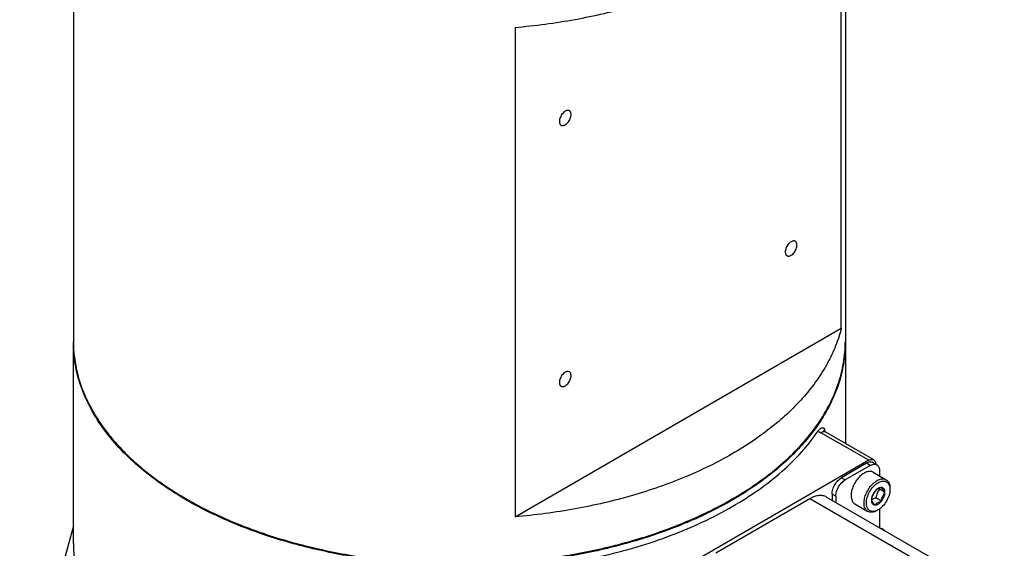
# Model space of a CAD drawing. Header units: millimetres. Extents: x 16 to 3344, y 34 to 2360.
# Tile 95 of 127: x 3076 to 3224, y 1522 to 1601. Entities that reach past the tile are written whole.
import ezdxf

# ---------------------------------------------------------------- set-up
doc = ezdxf.new("R2010")
doc.units = ezdxf.units.MM
doc.header["$LTSCALE"] = 185.02
doc.layers.add('BASE_ASM_PBL21', color=7, linetype='CONTINUOUS')
doc.layers.add('DEFAULT_VBL19', color=7, linetype='CONTINUOUS')

# ---------------------------------------------------------------- blocks, each defined once
blk = doc.blocks.new('BASE_ASM_PBL21', base_point=(3166.05, 1547.1))
at = {"layer": 'BASE_ASM_PBL21', "color": 7}
for p, q in [((3084.34, 1633.37), (3084.34, 1553.12)), ((3200.34, 1633.36), (3200.34, 1553.12)), ((3199.73, 1555.06), (3199.73, 1628.55)), ((3150.71, 1600.24), (3150.71, 1526.76)), ((3150.71, 1526.76), (3199.73, 1555.06)), ((3084.34, 1522.74), (3084.34, 1553.03)), ((3084.34, 1552.95), (3084.34, 1553.03)), ((3200.34, 1553.03), (3200.34, 1552.95)), ((3200.34, 1553.03), (3200.34, 1537.77)), ((3203.86, 1535.24), (3196.67, 1539.39)), ((3197.25, 1539.57), (3197.25, 1539.96)), ((3204.61, 1535.31), (3197.42, 1539.46)), ((3203.86, 1535.24), (3171.33, 1516.46)), ((3203.5, 1534.79), (3199.76, 1532.62)), ((3204.07, 1534.46), (3200.32, 1532.3)), ((3204.07, 1534.46), (3203.5, 1534.79)), ((3204.5, 1534.89), (3205.07, 1534.56)), ((3204.53, 1533.45), (3206.47, 1532.33)), ((3205.48, 1533.64), (3205.48, 1532.9)), ((3199.76, 1532.62), (3200.32, 1532.3)), ((3198.91, 1529.85), (3198.34, 1530.17)), ((3198.34, 1530.17), (3198.34, 1529.25)), ((3198.91, 1529.85), (3198.91, 1528.92)), ((3206.29, 1530.44), (3205.45, 1530.92)), ((3207.03, 1531.07), (3207.03, 1531.07)), ((3207.03, 1531.07), (3207.03, 1531.07)), ((3207.04, 1531.07), (3207.04, 1530.87)), ((3195.02, 1529.48), (3180.88, 1521.31)), ((3242.4, 1502.13), (3195.02, 1529.48)), ((3197.52, 1529.73), (3244.9, 1502.37)), ((3201.78, 1528.69), (3203.72, 1527.57)), ((3205.78, 1529.12), (3204.94, 1529.61)), ((3205.27, 1527.81), (3205.1, 1527.7)), ((3205.48, 1527.94), (3205.48, 1525.13)), ((3084.34, 1525.39), (3076.27, 1496.16)), ((3206.21, 1524.71), (3206.17, 1524.76))]:
    blk.add_line(p, q, dxfattribs=at)
for centre, radius, start, end in [((3211.28, 1536.16), 7.84, 221.1182, 221.9592), ((3205.34, 1527.65), 1.97, 119.9888, 123.2402)]:
    blk.add_arc(centre, radius, start, end, dxfattribs=at)
for points, knots in [([(3150.71, 1600.24), (3153.74, 1600.5), (3159.68, 1601.28), (3168.26, 1603.26), (3176.18, 1606.01), (3181.08, 1608.39), (3183.35, 1609.7)], [0, 0, 0, 0, 0.266512, 0.524495, 0.770043, 1, 1, 1, 1]), ([(3158.25, 1587.65), (3158.16, 1587.6), (3157.98, 1587.46), (3157.75, 1587.2), (3157.56, 1586.89), (3157.43, 1586.56), (3157.36, 1586.24), (3157.37, 1585.99), (3157.41, 1585.81), (3157.47, 1585.7), (3157.54, 1585.61), (3157.59, 1585.57), (3157.63, 1585.55)], [0, 0, 0, 0, 0.128679, 0.270272, 0.417427, 0.561774, 0.695446, 0.812711, 0.864676, 0.91251, 0.95714, 1, 1, 1, 1]), ([(3158.88, 1587.72), (3158.83, 1587.74), (3158.74, 1587.77), (3158.58, 1587.78), (3158.41, 1587.74), (3158.31, 1587.69), (3158.25, 1587.65)], [0, 0, 0, 0, 0.217773, 0.450953, 0.710202, 1, 1, 1, 1]), ([(3158.25, 1585.61), (3158.34, 1585.67), (3158.52, 1585.81), (3158.75, 1586.07), (3158.94, 1586.37), (3159.07, 1586.7), (3159.14, 1587.03), (3159.13, 1587.28), (3159.09, 1587.46), (3159.03, 1587.57), (3158.96, 1587.65), (3158.91, 1587.7), (3158.88, 1587.72)], [0, 0, 0, 0, 0.128679, 0.270272, 0.417427, 0.561774, 0.695446, 0.812711, 0.864676, 0.91251, 0.95714, 1, 1, 1, 1]), ([(3157.63, 1585.55), (3157.67, 1585.53), (3157.76, 1585.49), (3157.92, 1585.49), (3158.09, 1585.53), (3158.2, 1585.58), (3158.25, 1585.61)], [0, 0, 0, 0, 0.217773, 0.450953, 0.710202, 1, 1, 1, 1]), ([(3192.19, 1568.06), (3192.1, 1568), (3191.92, 1567.87), (3191.69, 1567.61), (3191.5, 1567.3), (3191.37, 1566.97), (3191.3, 1566.64), (3191.31, 1566.39), (3191.35, 1566.22), (3191.41, 1566.11), (3191.48, 1566.02), (3191.54, 1565.97), (3191.57, 1565.96)], [0, 0, 0, 0, 0.128679, 0.270272, 0.417427, 0.561774, 0.695446, 0.812711, 0.864676, 0.91251, 0.95714, 1, 1, 1, 1]), ([(3192.82, 1568.12), (3192.77, 1568.14), (3192.68, 1568.18), (3192.52, 1568.18), (3192.36, 1568.14), (3192.25, 1568.09), (3192.19, 1568.06)], [0, 0, 0, 0, 0.217773, 0.450953, 0.710202, 1, 1, 1, 1]), ([(3192.19, 1566.02), (3192.28, 1566.07), (3192.46, 1566.21), (3192.69, 1566.47), (3192.88, 1566.78), (3193.02, 1567.11), (3193.08, 1567.43), (3193.08, 1567.69), (3193.03, 1567.86), (3192.98, 1567.97), (3192.91, 1568.06), (3192.85, 1568.1), (3192.82, 1568.12)], [0, 0, 0, 0, 0.128679, 0.270272, 0.417427, 0.561774, 0.695446, 0.812711, 0.864676, 0.91251, 0.95714, 1, 1, 1, 1]), ([(3191.57, 1565.96), (3191.61, 1565.93), (3191.7, 1565.9), (3191.86, 1565.89), (3192.03, 1565.93), (3192.14, 1565.99), (3192.19, 1566.02)], [0, 0, 0, 0, 0.217773, 0.450953, 0.710202, 1, 1, 1, 1]), ([(3199.73, 1555.06), (3199.51, 1554.17), (3198.92, 1552.38), (3197.7, 1549.78), (3196.11, 1547.25), (3193.49, 1543.91), (3190.23, 1540.86), (3186.48, 1538.12), (3184.42, 1536.83), (3183.35, 1536.22)], [0, 0, 0, 0, 0.108112, 0.219689, 0.335676, 0.456805, 0.716113, 0.855011, 1, 1, 1, 1]), ([(3084.34, 1553.12), (3084.34, 1552.29), (3084.45, 1550.64), (3084.92, 1548.17), (3085.71, 1545.74), (3086.81, 1543.35), (3088.21, 1541.01), (3089.9, 1538.74), (3091.87, 1536.55), (3094.93, 1533.69), (3099.43, 1530.41), (3105.63, 1527.04), (3112.61, 1524.22), (3120.22, 1522.03), (3128.3, 1520.5), (3136.68, 1519.67), (3145.18, 1519.55), (3153.62, 1520.15), (3161.81, 1521.45), (3169.6, 1523.42), (3176.8, 1526.03), (3181.27, 1528.23), (3183.35, 1529.44)], [0, 0, 0, 0, 0.021329, 0.042887, 0.06489, 0.087532, 0.110979, 0.135363, 0.160783, 0.187306, 0.243737, 0.304679, 0.369759, 0.438349, 0.509629, 0.582645, 0.656369, 0.729738, 0.801707, 0.871292, 0.937623, 1, 1, 1, 1]), ([(3101.33, 1529.27), (3100.02, 1530.03), (3097.53, 1531.61), (3094.13, 1534.24), (3091.18, 1537.06), (3088.73, 1540.04), (3086.79, 1543.14), (3085.38, 1546.35), (3084.53, 1549.63), (3084.34, 1551.85), (3084.34, 1552.95)], [0, 0, 0, 0, 0.148606, 0.289501, 0.422724, 0.548644, 0.668002, 0.78194, 0.891988, 1, 1, 1, 1]), ([(3200.34, 1552.95), (3200.34, 1552.13), (3200.23, 1550.47), (3199.76, 1548.01), (3198.97, 1545.57), (3197.87, 1543.18), (3196.47, 1540.85), (3194.78, 1538.58), (3192.81, 1536.39), (3189.75, 1533.53), (3185.25, 1530.24), (3179.05, 1526.87), (3172.07, 1524.06), (3164.46, 1521.87), (3156.38, 1520.34), (3148, 1519.51), (3139.5, 1519.39), (3131.06, 1519.98), (3122.87, 1521.28), (3115.08, 1523.26), (3107.88, 1525.87), (3103.41, 1528.07), (3101.33, 1529.27)], [0, 0, 0, 0, 0.021329, 0.042887, 0.06489, 0.087532, 0.110979, 0.135363, 0.160783, 0.187306, 0.243737, 0.304678, 0.369759, 0.438349, 0.509628, 0.582645, 0.656368, 0.729738, 0.801707, 0.871292, 0.937623, 1, 1, 1, 1]), ([(3183.35, 1529.44), (3184.66, 1530.19), (3187.15, 1531.77), (3190.55, 1534.41), (3193.5, 1537.22), (3195.95, 1540.2), (3197.89, 1543.31), (3199.3, 1546.52), (3200.15, 1549.8), (3200.34, 1552.02), (3200.34, 1553.12)], [0, 0, 0, 0, 0.148606, 0.289501, 0.422724, 0.548644, 0.668002, 0.781939, 0.891988, 1, 1, 1, 1]), ([(3158.25, 1548.46), (3158.16, 1548.41), (3157.98, 1548.27), (3157.75, 1548.01), (3157.56, 1547.7), (3157.43, 1547.37), (3157.36, 1547.05), (3157.37, 1546.79), (3157.41, 1546.62), (3157.47, 1546.51), (3157.54, 1546.42), (3157.59, 1546.38), (3157.63, 1546.36)], [0, 0, 0, 0, 0.128679, 0.270272, 0.417427, 0.561774, 0.695446, 0.812711, 0.864676, 0.91251, 0.95714, 1, 1, 1, 1]), ([(3158.88, 1548.52), (3158.83, 1548.55), (3158.74, 1548.58), (3158.58, 1548.59), (3158.41, 1548.55), (3158.31, 1548.49), (3158.25, 1548.46)], [0, 0, 0, 0, 0.217773, 0.450953, 0.710202, 1, 1, 1, 1]), ([(3158.25, 1546.42), (3158.34, 1546.47), (3158.52, 1546.61), (3158.75, 1546.87), (3158.94, 1547.18), (3159.07, 1547.51), (3159.14, 1547.83), (3159.13, 1548.09), (3159.09, 1548.26), (3159.03, 1548.37), (3158.96, 1548.46), (3158.91, 1548.51), (3158.88, 1548.52)], [0, 0, 0, 0, 0.128679, 0.270272, 0.417427, 0.561774, 0.695446, 0.812711, 0.864676, 0.91251, 0.95714, 1, 1, 1, 1]), ([(3157.63, 1546.36), (3157.67, 1546.34), (3157.76, 1546.3), (3157.92, 1546.3), (3158.09, 1546.34), (3158.2, 1546.39), (3158.25, 1546.42)], [0, 0, 0, 0, 0.217773, 0.450953, 0.710202, 1, 1, 1, 1]), ([(3183.35, 1528.29), (3184.71, 1529.08), (3187.3, 1530.72), (3191.85, 1534.29), (3194.74, 1537.41), (3196.27, 1539.66)], [0, 0, 0, 0, 0.27201, 0.529305, 1, 1, 1, 1]), ([(3197.25, 1539.96), (3197.22, 1539.98), (3197.15, 1540.02), (3197.05, 1540.06), (3196.94, 1540.09), (3196.82, 1540.09), (3196.69, 1540.06), (3196.55, 1539.97), (3196.41, 1539.84), (3196.32, 1539.72), (3196.27, 1539.66)], [0, 0, 0, 0, 0.096478, 0.192644, 0.288582, 0.387721, 0.497817, 0.629703, 0.794294, 1, 1, 1, 1]), ([(3196.27, 1539.66), (3196.3, 1539.63), (3196.43, 1539.53), (3196.56, 1539.45), (3196.67, 1539.39)], [0, 0, 0, 0, 0.241254, 1, 1, 1, 1]), ([(3197.42, 1539.46), (3197.37, 1539.49), (3197.25, 1539.53), (3197.07, 1539.54), (3196.86, 1539.49), (3196.73, 1539.42), (3196.67, 1539.39)], [0, 0, 0, 0, 0.217773, 0.450953, 0.710202, 1, 1, 1, 1]), ([(3197.42, 1539.46), (3197.37, 1539.49), (3197.29, 1539.54), (3197.2, 1539.62), (3197.15, 1539.67), (3197.13, 1539.69), (3197.12, 1539.7)], [0, 0, 0, 0, 0.429155, 0.743511, 0.933041, 1, 1, 1, 1]), ([(3197.25, 1539.96), (3197.22, 1539.92), (3197.18, 1539.82), (3197.15, 1539.72), (3197.15, 1539.67)], [0, 0, 0, 0, 0.511557, 1, 1, 1, 1]), ([(3183.35, 1536.22), (3181.08, 1534.9), (3176.18, 1532.52), (3168.26, 1529.78), (3159.68, 1527.79), (3153.74, 1527.01), (3150.71, 1526.76)], [0, 0, 0, 0, 0.229957, 0.475505, 0.733488, 1, 1, 1, 1]), ([(3204.5, 1534.89), (3204.44, 1534.92), (3204.29, 1534.98), (3204.04, 1534.98), (3203.77, 1534.92), (3203.59, 1534.84), (3203.5, 1534.79)], [0, 0, 0, 0, 0.217773, 0.450953, 0.710202, 1, 1, 1, 1]), ([(3203.86, 1535.24), (3203.92, 1535.27), (3204.06, 1535.34), (3204.26, 1535.38), (3204.45, 1535.38), (3204.56, 1535.34), (3204.61, 1535.31)], [0, 0, 0, 0, 0.289798, 0.549047, 0.782227, 1, 1, 1, 1]), ([(3204.07, 1534.46), (3204.16, 1534.51), (3204.33, 1534.59), (3204.6, 1534.66), (3204.85, 1534.65), (3205, 1534.6), (3205.07, 1534.56)], [0, 0, 0, 0, 0.289798, 0.549047, 0.782227, 1, 1, 1, 1]), ([(3204.61, 1535.31), (3204.66, 1535.28), (3204.75, 1535.21), (3204.84, 1535.05), (3204.9, 1534.86), (3204.92, 1534.72), (3204.92, 1534.65)], [0, 0, 0, 0, 0.21886, 0.4525, 0.711335, 1, 1, 1, 1]), ([(3205.07, 1534.56), (3205.14, 1534.52), (3205.26, 1534.42), (3205.39, 1534.2), (3205.47, 1533.94), (3205.48, 1533.74), (3205.48, 1533.64)], [0, 0, 0, 0, 0.217772, 0.450951, 0.7102, 1, 1, 1, 1]), ([(3204.53, 1533.45), (3204.46, 1533.49), (3204.31, 1533.55), (3204.06, 1533.59), (3203.8, 1533.57), (3203.41, 1533.47), (3202.92, 1533.2), (3202.38, 1532.72), (3201.9, 1532.1), (3201.52, 1531.4), (3201.27, 1530.68), (3201.21, 1530.18), (3201.21, 1529.95)], [0, 0, 0, 0, 0.04286, 0.08749, 0.135323, 0.187288, 0.304553, 0.438224, 0.58257, 0.729726, 0.871319, 1, 1, 1, 1]), ([(3198.34, 1530.17), (3198.34, 1530.4), (3198.43, 1530.89), (3198.73, 1531.58), (3199.18, 1532.19), (3199.56, 1532.51), (3199.76, 1532.62)], [0, 0, 0, 0, 0.23722, 0.500002, 0.762783, 1, 1, 1, 1]), ([(3198.91, 1529.85), (3198.91, 1530.08), (3199, 1530.57), (3199.3, 1531.25), (3199.74, 1531.86), (3200.12, 1532.18), (3200.32, 1532.3)], [0, 0, 0, 0, 0.23722, 0.500002, 0.762783, 1, 1, 1, 1]), ([(3203.15, 1528.83), (3203.15, 1529.06), (3203.22, 1529.55), (3203.46, 1530.28), (3203.84, 1530.98), (3204.32, 1531.59), (3204.86, 1532.08), (3205.36, 1532.35), (3205.74, 1532.45), (3206.01, 1532.47), (3206.25, 1532.43), (3206.4, 1532.37), (3206.47, 1532.33)], [0, 0, 0, 0, 0.128681, 0.270274, 0.41743, 0.561776, 0.695447, 0.812712, 0.864677, 0.91251, 0.95714, 1, 1, 1, 1]), ([(3203.5, 1528.83), (3203.5, 1528.96), (3203.53, 1529.24), (3203.66, 1529.82), (3203.96, 1530.53), (3204.41, 1531.16), (3204.84, 1531.59), (3205.17, 1531.83), (3205.5, 1532.01), (3205.83, 1532.12), (3206.14, 1532.14), (3206.43, 1532.08), (3206.67, 1531.93), (3206.86, 1531.7), (3206.98, 1531.4), (3207.02, 1531.19), (3207.03, 1531.07)], [0, 0, 0, 0, 0.066502, 0.138133, 0.29076, 0.444385, 0.517186, 0.58519, 0.647364, 0.703327, 0.753603, 0.799855, 0.844819, 0.891641, 0.942887, 1, 1, 1, 1]), ([(3206.47, 1532.33), (3206.56, 1532.28), (3206.73, 1532.13), (3206.91, 1531.84), (3207.02, 1531.48), (3207.04, 1531.21), (3207.04, 1531.07)], [0, 0, 0, 0, 0.217772, 0.450951, 0.7102, 1, 1, 1, 1]), ([(3197.52, 1529.73), (3197.44, 1529.77), (3197.26, 1529.86), (3196.88, 1529.96), (3196.35, 1529.98), (3195.68, 1529.81), (3195.24, 1529.61), (3195.02, 1529.48)], [0, 0, 0, 0, 0.108163, 0.218365, 0.451368, 0.710421, 1, 1, 1, 1]), ([(3201.21, 1529.95), (3201.21, 1529.81), (3201.23, 1529.54), (3201.34, 1529.18), (3201.52, 1528.88), (3201.69, 1528.74), (3201.78, 1528.69)], [0, 0, 0, 0, 0.2898, 0.549049, 0.782228, 1, 1, 1, 1]), ([(3204.76, 1530.57), (3204.7, 1530.48), (3204.57, 1530.28), (3204.42, 1529.96), (3204.31, 1529.62), (3204.27, 1529.38), (3204.25, 1529.26)], [0, 0, 0, 0, 0.242178, 0.490349, 0.743781, 1, 1, 1, 1]), ([(3204.76, 1530.57), (3204.68, 1530.47), (3204.54, 1530.27), (3204.38, 1529.93), (3204.28, 1529.59), (3204.25, 1529.37), (3204.25, 1529.26)], [0, 0, 0, 0, 0.261228, 0.522456, 0.772027, 1, 1, 1, 1]), ([(3205.78, 1531.16), (3205.61, 1531.18), (3205.37, 1531.09), (3205.14, 1530.94), (3204.96, 1530.79), (3204.84, 1530.67), (3204.76, 1530.57)], [0, 0, 0, 0, 0.435322, 0.566425, 0.705069, 1, 1, 1, 1]), ([(3205.78, 1531.16), (3205.68, 1531.13), (3205.48, 1531.06), (3205.2, 1530.92), (3204.96, 1530.76), (3204.82, 1530.64), (3204.76, 1530.57)], [0, 0, 0, 0, 0.276818, 0.537691, 0.777993, 1, 1, 1, 1]), ([(3205.45, 1530.92), (3205.39, 1530.83), (3205.26, 1530.63), (3205.11, 1530.31), (3205, 1529.96), (3204.96, 1529.73), (3204.94, 1529.61)], [0, 0, 0, 0, 0.242178, 0.490349, 0.743781, 1, 1, 1, 1]), ([(3207.04, 1530.87), (3207.04, 1530.73), (3207.01, 1530.44), (3206.88, 1529.84), (3206.55, 1529.11), (3206.08, 1528.46), (3205.63, 1528.04), (3205.39, 1527.87), (3205.27, 1527.81)], [0, 0, 0, 0, 0.114257, 0.237538, 0.500001, 0.762462, 0.885744, 1, 1, 1, 1]), ([(3206.29, 1530.44), (3206.29, 1530.53), (3206.27, 1530.71), (3206.18, 1530.95), (3206, 1531.11), (3205.86, 1531.15), (3205.78, 1531.16)], [0, 0, 0, 0, 0.293859, 0.54708, 0.773541, 1, 1, 1, 1]), ([(3206.29, 1530.44), (3206.23, 1530.51), (3206.11, 1530.64), (3205.93, 1530.87), (3205.83, 1531.05), (3205.78, 1531.16)], [0, 0, 0, 0, 0.315641, 0.592561, 1, 1, 1, 1]), ([(3205.78, 1529.12), (3205.86, 1529.22), (3206, 1529.43), (3206.16, 1529.76), (3206.27, 1530.1), (3206.29, 1530.33), (3206.29, 1530.44)], [0, 0, 0, 0, 0.261228, 0.522456, 0.772027, 1, 1, 1, 1]), ([(3205.78, 1529.12), (3205.8, 1529.24), (3205.84, 1529.48), (3205.95, 1529.82), (3206.1, 1530.14), (3206.23, 1530.34), (3206.29, 1530.44)], [0, 0, 0, 0, 0.256219, 0.509651, 0.757822, 1, 1, 1, 1]), ([(3207.03, 1531.07), (3207.03, 1531.05), (3207.04, 1530.99), (3207.04, 1530.92), (3207.04, 1530.87)], [0, 0, 0, 0, 0.244984, 1, 1, 1, 1]), ([(3203.72, 1527.57), (3203.63, 1527.62), (3203.46, 1527.76), (3203.28, 1528.06), (3203.17, 1528.42), (3203.15, 1528.69), (3203.15, 1528.83)], [0, 0, 0, 0, 0.217772, 0.450951, 0.7102, 1, 1, 1, 1]), ([(3205.09, 1527.71), (3204.99, 1527.66), (3204.79, 1527.59), (3204.48, 1527.55), (3204.2, 1527.59), (3203.95, 1527.71), (3203.75, 1527.91), (3203.61, 1528.17), (3203.52, 1528.48), (3203.5, 1528.71), (3203.5, 1528.83)], [0, 0, 0, 0, 0.139133, 0.264408, 0.378951, 0.488407, 0.599882, 0.71988, 0.852678, 1, 1, 1, 1]), ([(3204.25, 1529.26), (3204.3, 1529.14), (3204.4, 1528.97), (3204.58, 1528.73), (3204.7, 1528.6), (3204.76, 1528.53)], [0, 0, 0, 0, 0.407439, 0.684359, 1, 1, 1, 1]), ([(3204.25, 1529.26), (3204.25, 1529.16), (3204.27, 1528.98), (3204.37, 1528.75), (3204.54, 1528.58), (3204.69, 1528.54), (3204.76, 1528.53)], [0, 0, 0, 0, 0.293859, 0.54708, 0.773541, 1, 1, 1, 1]), ([(3204.94, 1529.61), (3204.89, 1529.59), (3204.69, 1529.52), (3204.49, 1529.44), (3204.35, 1529.36)], [0, 0, 0, 0, 0.260482, 1, 1, 1, 1]), ([(3204.76, 1528.53), (3204.94, 1528.52), (3205.17, 1528.6), (3205.41, 1528.75), (3205.59, 1528.9), (3205.71, 1529.03), (3205.78, 1529.12)], [0, 0, 0, 0, 0.435322, 0.566425, 0.705069, 1, 1, 1, 1]), ([(3204.76, 1528.53), (3204.82, 1528.59), (3204.96, 1528.72), (3205.2, 1528.88), (3205.48, 1529.02), (3205.68, 1529.09), (3205.78, 1529.12)], [0, 0, 0, 0, 0.222007, 0.462309, 0.723182, 1, 1, 1, 1]), ([(3163.67, 1520.83), (3165.48, 1521.25), (3169.02, 1522.18), (3174.13, 1523.9), (3178.91, 1525.91), (3181.92, 1527.47), (3183.35, 1528.29)], [0, 0, 0, 0, 0.263945, 0.519464, 0.765185, 1, 1, 1, 1]), ([(3205.1, 1527.7), (3204.98, 1527.63), (3204.74, 1527.52), (3204.37, 1527.43), (3204.02, 1527.44), (3203.81, 1527.51), (3203.72, 1527.57)], [0, 0, 0, 0, 0.289799, 0.549049, 0.782228, 1, 1, 1, 1]), ([(3205.27, 1527.81), (3205.26, 1527.8), (3205.2, 1527.76), (3205.14, 1527.73), (3205.09, 1527.71)], [0, 0, 0, 0, 0.255058, 1, 1, 1, 1]), ([(3206.17, 1524.76), (3206.11, 1524.82), (3205.98, 1524.93), (3205.81, 1524.98), (3205.72, 1524.99)], [0, 0, 0, 0, 0.497474, 1, 1, 1, 1]), ([(3084.34, 1522.74), (3084.34, 1522.1), (3084.4, 1520.82), (3084.69, 1518.9), (3085.17, 1517), (3086.06, 1514.46), (3087.68, 1511.33), (3090.3, 1507.79), (3093.61, 1504.45), (3097.54, 1501.36), (3102.05, 1498.55), (3107.08, 1496.06), (3112.57, 1493.92), (3118.45, 1492.15), (3124.63, 1490.78), (3131.05, 1489.82), (3137.61, 1489.29), (3144.23, 1489.2), (3150.83, 1489.54), (3155.19, 1490.06), (3157.35, 1490.4)], [0, 0, 0, 0, 0.021761, 0.043664, 0.065846, 0.088435, 0.135243, 0.184893, 0.237881, 0.294459, 0.354665, 0.418356, 0.485241, 0.554916, 0.626884, 0.700578, 0.775386, 0.850662, 0.925751, 1, 1, 1, 1])]:
    blk.add_open_spline(points, degree=3, knots=knots, dxfattribs=at)
blk = doc.blocks.new('DEFAULT_VBL19', base_point=(3033.77, 1856.71))
at = {"layer": 'BASE_ASM_PBL21'}
blk.add_blockref('BASE_ASM_PBL21', (3166.05, 1547.1), dxfattribs=at)

msp = doc.modelspace()

# ---------------------------------------------------------------- block references
at = {"layer": 'DEFAULT_VBL19'}
msp.add_blockref('DEFAULT_VBL19', (3033.769, 1856.707), dxfattribs=at)

doc.saveas('drawing.dxf')
